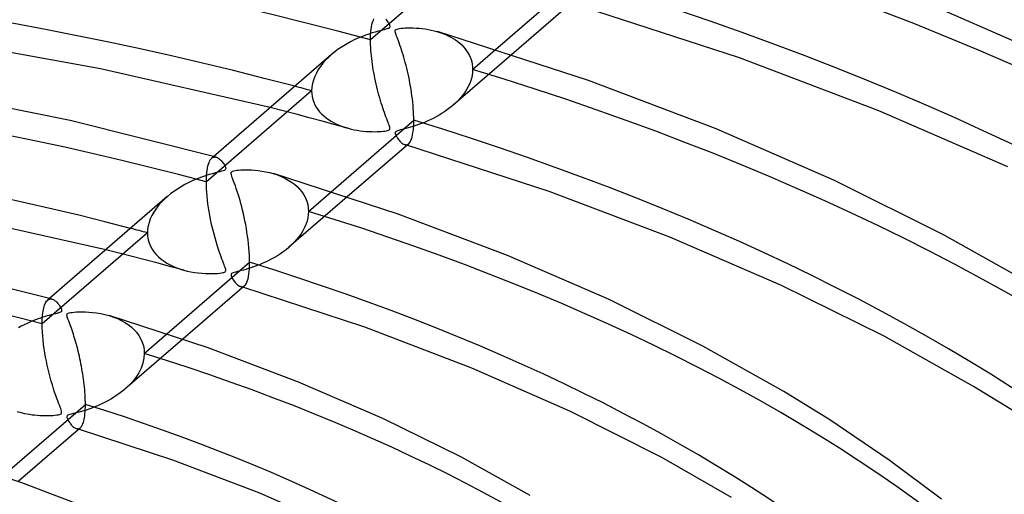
# Model space of a CAD drawing. Header units: millimetres. Extents: x -866 to 866, y -967 to 997.
# Tile 56 of 74: x 66 to 149, y 713 to 753. Entities that reach past the tile are written whole.
import ezdxf

# ---------------------------------------------------------------- set-up
doc = ezdxf.new("R2010")
doc.units = ezdxf.units.MM
doc.layers.add('HIDDEN', color=7, linetype='Continuous')
doc.layers.add('THICK', color=7, linetype='Continuous')

msp = doc.modelspace()

# ---------------------------------------------------------------- linework, layer by layer
at = {"layer": 'HIDDEN'}
for p, q in [((104.446, 759.253), (95.521, 751.523)), ((95.633, 752.791), (95.671, 752.947)), ((95.671, 752.947), (95.714, 753.087)), ((95.714, 753.087), (95.761, 753.209)), ((95.761, 753.209), (95.812, 753.315)), ((95.534, 752.005), (95.55, 752.224)), ((95.55, 752.224), (95.572, 752.429)), ((95.572, 752.429), (95.599, 752.618)), ((95.599, 752.618), (95.633, 752.791)), ((101.154, 752.235), (101.4, 752.158)), ((101.4, 752.158), (101.641, 752.072)), ((101.641, 752.072), (101.876, 751.977)), ((95.521, 751.523), (95.524, 751.771)), ((95.523, 751.311), (95.521, 751.523)), ((95.53, 751.093), (95.523, 751.311)), ((95.524, 751.771), (95.534, 752.005)), ((101.876, 751.977), (102.104, 751.873)), ((102.104, 751.873), (102.324, 751.761)), ((102.324, 751.761), (102.533, 751.641)), ((102.533, 751.641), (102.731, 751.514)), ((102.731, 751.514), (102.917, 751.379)), ((102.917, 751.379), (103.091, 751.238)), ((103.091, 751.238), (103.254, 751.09)), ((95.541, 750.869), (95.53, 751.093)), ((95.555, 750.64), (95.541, 750.869)), ((95.574, 750.406), (95.555, 750.64)), ((95.597, 750.171), (95.574, 750.406)), ((103.254, 751.09), (103.405, 750.936)), ((103.405, 750.936), (103.544, 750.776)), ((103.544, 750.776), (103.67, 750.608)), ((103.67, 750.608), (103.785, 750.432)), ((103.785, 750.432), (103.887, 750.249)), ((104.181, 749.023), (106.119, 750.701)), ((91.716, 749.797), (91.491, 749.541)), ((91.958, 750.041), (91.716, 749.797)), ((92.214, 750.274), (91.958, 750.041)), ((95.623, 749.934), (95.597, 750.171)), ((95.653, 749.697), (95.623, 749.934)), ((95.686, 749.459), (95.653, 749.697)), ((107.478, 750.264), (102.526, 745.975)), ((103.887, 750.249), (103.974, 750.059)), ((103.974, 750.059), (104.048, 749.861)), ((104.048, 749.861), (104.106, 749.659)), ((104.106, 749.659), (104.148, 749.451)), ((90.93, 748.71), (90.79, 748.416)), ((91.095, 748.997), (90.93, 748.71)), ((91.283, 749.275), (91.095, 748.997)), ((91.491, 749.541), (91.283, 749.275)), ((95.721, 749.222), (95.686, 749.459)), ((95.76, 748.983), (95.721, 749.222)), ((95.802, 748.744), (95.76, 748.983)), ((95.847, 748.503), (95.802, 748.744)), ((104.17, 748.769), (104.135, 748.513)), ((104.148, 749.451), (104.173, 749.239)), ((104.181, 749.023), (104.17, 748.769)), ((104.173, 749.239), (104.181, 749.023)), ((90.679, 748.117), (90.597, 747.812)), ((90.79, 748.416), (90.679, 748.117)), ((95.895, 748.262), (95.847, 748.503)), ((95.945, 748.021), (95.895, 748.262)), ((95.999, 747.779), (95.945, 748.021)), ((104, 748.005), (103.9, 747.753)), ((104.078, 748.259), (104, 748.005)), ((104.135, 748.513), (104.078, 748.259)), ((90.529, 747.201), (81.604, 739.471)), ((90.546, 747.506), (90.529, 747.201)), ((90.529, 747.201), (90.541, 746.954)), ((90.597, 747.812), (90.546, 747.506)), ((96.055, 747.538), (95.999, 747.779)), ((96.114, 747.298), (96.055, 747.538)), ((96.174, 747.061), (96.114, 747.298)), ((96.236, 746.829), (96.174, 747.061)), ((103.643, 747.263), (103.488, 747.027)), ((103.781, 747.505), (103.643, 747.263)), ((103.9, 747.753), (103.781, 747.505)), ((90.541, 746.954), (90.575, 746.712)), ((90.575, 746.712), (90.631, 746.476)), ((90.631, 746.476), (90.709, 746.246)), ((90.709, 746.246), (90.807, 746.024)), ((96.3, 746.601), (96.236, 746.829)), ((96.364, 746.379), (96.3, 746.601)), ((96.43, 746.163), (96.364, 746.379)), ((102.936, 746.362), (102.726, 746.156)), ((103.134, 746.576), (102.936, 746.362)), ((103.318, 746.798), (103.134, 746.576)), ((103.488, 747.027), (103.318, 746.798)), ((88.131, 745.497), (87.025, 745.78)), ((89.233, 745.21), (88.131, 745.497)), ((90.807, 746.024), (90.924, 745.813)), ((90.924, 745.813), (91.06, 745.612)), ((91.06, 745.612), (91.211, 745.421)), ((91.211, 745.421), (91.378, 745.24)), ((96.496, 745.952), (96.43, 746.163)), ((96.562, 745.746), (96.496, 745.952)), ((96.629, 745.547), (96.562, 745.746)), ((96.697, 745.353), (96.629, 745.547)), ((101.82, 745.436), (101.578, 745.278)), ((102.056, 745.602), (101.82, 745.436)), ((102.285, 745.776), (102.056, 745.602)), ((102.506, 745.958), (102.285, 745.776)), ((102.726, 746.156), (102.506, 745.958)), ((90.331, 744.92), (89.233, 745.21)), ((91.426, 744.626), (90.331, 744.92)), ((91.378, 745.24), (91.559, 745.07)), ((92.516, 744.328), (91.426, 744.626)), ((91.559, 745.07), (91.753, 744.911)), ((91.753, 744.911), (91.958, 744.763)), ((91.958, 744.763), (92.173, 744.626)), ((92.173, 744.626), (92.398, 744.5)), ((96.764, 745.166), (96.697, 745.353)), ((96.831, 744.985), (96.764, 745.166)), ((96.896, 744.813), (96.831, 744.985)), ((96.956, 744.656), (96.896, 744.813)), ((97.011, 744.516), (96.956, 744.656)), ((100.333, 744.62), (100.086, 744.516)), ((100.582, 744.734), (100.333, 744.62)), ((100.832, 744.856), (100.582, 744.734)), ((101.082, 744.987), (100.832, 744.856)), ((101.332, 745.128), (101.082, 744.987)), ((101.578, 745.278), (101.332, 745.128)), ((92.398, 744.5), (92.63, 744.383)), ((93.602, 744.027), (92.516, 744.328)), ((92.63, 744.383), (92.871, 744.278)), ((92.871, 744.278), (93.118, 744.182)), ((93.118, 744.182), (93.372, 744.096)), ((93.372, 744.096), (93.631, 744.019)), ((93.631, 744.019), (93.877, 743.956)), ((93.877, 743.956), (94.127, 743.902)), ((94.127, 743.902), (94.38, 743.855)), ((94.38, 743.855), (94.635, 743.815)), ((94.635, 743.815), (94.894, 743.784)), ((94.894, 743.784), (95.154, 743.76)), ((95.154, 743.76), (95.408, 743.744)), ((95.408, 743.744), (95.65, 743.735)), ((95.65, 743.735), (95.875, 743.733)), ((95.875, 743.733), (96.081, 743.736)), ((96.081, 743.736), (96.267, 743.743)), ((96.267, 743.743), (96.433, 743.754)), ((96.433, 743.754), (96.588, 743.767)), ((96.588, 743.767), (96.735, 743.785)), ((96.735, 743.785), (96.867, 743.807)), ((96.867, 743.807), (96.973, 743.831)), ((96.973, 743.831), (97.052, 743.859)), ((97.058, 744.391), (97.011, 744.516)), ((97.052, 743.859), (97.107, 743.891)), ((97.098, 744.283), (97.058, 744.391)), ((97.129, 744.191), (97.098, 744.283)), ((97.107, 743.891), (97.142, 743.93)), ((97.151, 744.112), (97.129, 744.191)), ((97.142, 743.93), (97.16, 743.98)), ((97.162, 744.041), (97.151, 744.112)), ((97.16, 743.98), (97.162, 744.041)), ((97.652, 743.731), (97.627, 743.698)), ((97.691, 743.761), (97.652, 743.731)), ((97.746, 743.789), (97.691, 743.761)), ((97.818, 743.817), (97.746, 743.789)), ((97.911, 743.846), (97.818, 743.817)), ((98.026, 743.877), (97.911, 743.846)), ((98.164, 743.912), (98.026, 743.877)), ((98.323, 743.952), (98.164, 743.912)), ((98.502, 743.997), (98.323, 743.952)), ((98.701, 744.05), (98.502, 743.997)), ((98.914, 744.11), (98.701, 744.05)), ((99.137, 744.176), (98.914, 744.11)), ((99.366, 744.25), (99.137, 744.176)), ((99.602, 744.331), (99.366, 744.25)), ((99.842, 744.419), (99.602, 744.331)), ((100.086, 744.516), (99.842, 744.419)), ((97.614, 743.661), (97.611, 743.617)), ((97.611, 743.617), (97.619, 743.566)), ((97.627, 743.698), (97.614, 743.661)), ((97.619, 743.566), (97.637, 743.507)), ((97.637, 743.507), (97.664, 743.441)), ((97.664, 743.441), (97.702, 743.366)), ((97.702, 743.366), (97.749, 743.283)), ((97.749, 743.283), (97.804, 743.195)), ((97.804, 743.195), (97.867, 743.104)), ((97.867, 743.104), (97.937, 743.013)), ((97.937, 743.013), (98.012, 742.926)), ((98.012, 742.926), (98.091, 742.844)), ((98.091, 742.844), (98.174, 742.772)), ((98.174, 742.772), (98.255, 742.713)), ((98.255, 742.713), (98.333, 742.669)), ((98.333, 742.669), (98.41, 742.639)), ((98.41, 742.639), (98.473, 742.625)), ((98.444, 742.629), (98.412, 742.639)), ((98.476, 742.619), (98.444, 742.629)), ((98.473, 742.625), (98.535, 742.621)), ((98.509, 742.61), (98.476, 742.619)), ((98.541, 742.6), (98.509, 742.61)), ((98.535, 742.621), (98.594, 742.628)), ((98.574, 742.59), (98.541, 742.6)), ((98.606, 742.581), (98.574, 742.59)), ((98.594, 742.628), (98.651, 742.646)), ((98.651, 742.646), (98.706, 742.674)), ((98.706, 742.674), (98.758, 742.713)), ((81.83, 741.122), (81.884, 741.241)), ((81.884, 741.241), (81.942, 741.341)), ((81.942, 741.341), (82.004, 741.424)), ((82.004, 741.424), (82.07, 741.489)), ((82.231, 741.629), (82.064, 741.484)), ((82.07, 741.489), (82.13, 741.532)), ((82.13, 741.532), (82.192, 741.562)), ((82.192, 741.562), (82.255, 741.58)), ((82.255, 741.58), (82.321, 741.587)), ((82.321, 741.587), (82.387, 741.582)), ((82.387, 741.582), (82.453, 741.567)), ((81.638, 740.229), (81.664, 740.447)), ((81.664, 740.447), (81.697, 740.646)), ((81.697, 740.646), (81.735, 740.824)), ((81.735, 740.824), (81.78, 740.983)), ((81.78, 740.983), (81.83, 741.122)), ((81.604, 739.471), (81.607, 739.741)), ((81.607, 739.741), (81.619, 739.994)), ((81.619, 739.994), (81.638, 740.229)), ((87.282, 740.173), (87.627, 740.059)), ((87.627, 740.059), (87.954, 739.93)), ((87.954, 739.93), (88.263, 739.786)), ((88.263, 739.786), (88.553, 739.628)), ((88.553, 739.628), (88.824, 739.456)), ((81.608, 739.179), (81.604, 739.471)), ((81.62, 738.877), (81.608, 739.179)), ((81.64, 738.566), (81.62, 738.877)), ((88.824, 739.456), (89.074, 739.271)), ((89.074, 739.271), (89.304, 739.071)), ((89.304, 739.071), (89.513, 738.857)), ((89.513, 738.857), (89.701, 738.627)), ((78.022, 737.97), (77.767, 737.709)), ((78.301, 738.225), (78.022, 737.97)), ((81.667, 738.246), (81.64, 738.566)), ((81.702, 737.922), (81.667, 738.246)), ((81.743, 737.596), (81.702, 737.922)), ((93.546, 738.199), (88.611, 733.925)), ((89.701, 738.627), (89.866, 738.381)), ((89.866, 738.381), (90.006, 738.121)), ((90.006, 738.121), (90.117, 737.848)), ((90.264, 736.971), (92.192, 738.641)), ((77.327, 737.168), (77.144, 736.891)), ((77.534, 737.441), (77.327, 737.168)), ((77.767, 737.709), (77.534, 737.441)), ((81.789, 737.27), (81.743, 737.596)), ((81.841, 736.945), (81.789, 737.27)), ((90.117, 737.848), (90.198, 737.565)), ((90.198, 737.565), (90.247, 737.272)), ((90.247, 737.272), (90.264, 736.971)), ((76.855, 736.323), (76.751, 736.032)), ((76.987, 736.609), (76.855, 736.323)), ((77.144, 736.891), (76.987, 736.609)), ((81.898, 736.623), (81.841, 736.945)), ((81.96, 736.302), (81.898, 736.623)), ((82.027, 735.982), (81.96, 736.302)), ((90.209, 736.413), (90.142, 736.136)), ((90.25, 736.692), (90.209, 736.413)), ((90.264, 736.971), (90.25, 736.692)), ((76.627, 735.441), (76.611, 735.147)), ((76.674, 735.738), (76.627, 735.441)), ((76.751, 736.032), (76.674, 735.738)), ((82.098, 735.663), (82.027, 735.982)), ((82.174, 735.345), (82.098, 735.663)), ((89.932, 735.588), (89.792, 735.323)), ((90.049, 735.86), (89.932, 735.588)), ((90.142, 736.136), (90.049, 735.86)), ((76.611, 735.147), (67.684, 727.416)), ((76.611, 735.147), (76.628, 734.852)), ((76.628, 734.852), (76.676, 734.565)), ((76.676, 734.565), (76.756, 734.286)), ((82.255, 735.029), (82.174, 735.345)), ((82.339, 734.716), (82.255, 735.029)), ((82.427, 734.406), (82.339, 734.716)), ((89.26, 734.574), (89.05, 734.342)), ((89.455, 734.815), (89.26, 734.574)), ((89.633, 735.065), (89.455, 734.815)), ((89.792, 735.323), (89.633, 735.065)), ((74.201, 733.433), (73.089, 733.711)), ((76.756, 734.286), (76.866, 734.019)), ((76.866, 734.019), (77.003, 733.767)), ((77.003, 733.767), (77.165, 733.529)), ((82.517, 734.107), (82.427, 734.406)), ((82.606, 733.828), (82.517, 734.107)), ((82.692, 733.569), (82.606, 733.828)), ((88.361, 733.718), (88.123, 733.538)), ((88.59, 733.907), (88.361, 733.718)), ((88.826, 734.12), (88.59, 733.907)), ((89.05, 734.342), (88.826, 734.12)), ((75.308, 733.15), (74.201, 733.433)), ((76.411, 732.863), (75.308, 733.15)), ((77.509, 732.571), (76.411, 732.863)), ((77.165, 733.529), (77.349, 733.306)), ((77.349, 733.306), (77.554, 733.098)), ((77.554, 733.098), (77.777, 732.906)), ((77.777, 732.906), (78.016, 732.729)), ((82.774, 733.331), (82.692, 733.569)), ((82.852, 733.113), (82.774, 733.331)), ((82.925, 732.915), (82.852, 733.113)), ((82.993, 732.738), (82.925, 732.915)), ((87.114, 732.908), (86.857, 732.775)), ((87.372, 733.051), (87.114, 732.908)), ((87.627, 733.204), (87.372, 733.051)), ((87.878, 733.366), (87.627, 733.204)), ((88.123, 733.538), (87.878, 733.366)), ((78.602, 732.276), (77.509, 732.571)), ((78.016, 732.729), (78.269, 732.568)), ((78.269, 732.568), (78.534, 732.421)), ((78.534, 732.421), (78.81, 732.289)), ((79.691, 731.976), (78.602, 732.276)), ((78.81, 732.289), (79.096, 732.171)), ((79.096, 732.171), (79.391, 732.067)), ((79.391, 732.067), (79.693, 731.976)), ((83.053, 732.581), (82.993, 732.738)), ((83.106, 732.445), (83.053, 732.581)), ((83.152, 732.325), (83.106, 732.445)), ((83.191, 732.218), (83.152, 732.325)), ((83.222, 732.123), (83.191, 732.218)), ((83.243, 732.042), (83.222, 732.123)), ((83.251, 731.976), (83.243, 732.042)), ((84.944, 732.045), (84.741, 731.988)), ((85.16, 732.108), (84.944, 732.045)), ((85.384, 732.178), (85.16, 732.108)), ((85.616, 732.256), (85.384, 732.178)), ((85.855, 732.342), (85.616, 732.256)), ((86.1, 732.437), (85.855, 732.342)), ((86.349, 732.54), (86.1, 732.437)), ((86.602, 732.653), (86.349, 732.54)), ((86.857, 732.775), (86.602, 732.653)), ((79.693, 731.976), (79.993, 731.899)), ((79.993, 731.899), (80.299, 731.835)), ((80.299, 731.835), (80.608, 731.782)), ((80.608, 731.782), (80.922, 731.741)), ((80.922, 731.741), (81.236, 731.711)), ((81.236, 731.711), (81.542, 731.693)), ((81.542, 731.693), (81.83, 731.685)), ((81.83, 731.685), (82.097, 731.686)), ((82.097, 731.686), (82.339, 731.694)), ((82.339, 731.694), (82.553, 731.707)), ((82.553, 731.707), (82.737, 731.725)), ((82.737, 731.725), (82.888, 731.746)), ((82.888, 731.746), (83.004, 731.768)), ((83.004, 731.768), (83.091, 731.791)), ((83.091, 731.791), (83.155, 731.818)), ((83.155, 731.818), (83.2, 731.848)), ((83.2, 731.848), (83.23, 731.882)), ((83.23, 731.882), (83.247, 731.924)), ((83.247, 731.924), (83.251, 731.976)), ((83.715, 731.651), (83.7, 731.607)), ((83.7, 731.607), (83.7, 731.554)), ((83.7, 731.554), (83.714, 731.491)), ((83.714, 731.491), (83.74, 731.418)), ((83.746, 731.689), (83.715, 731.651)), ((83.74, 731.418), (83.78, 731.334)), ((83.798, 731.724), (83.746, 731.689)), ((83.78, 731.334), (83.833, 731.24)), ((83.873, 731.757), (83.798, 731.724)), ((83.833, 731.24), (83.896, 731.138)), ((83.973, 731.79), (83.873, 731.757)), ((84.093, 731.823), (83.973, 731.79)), ((84.227, 731.857), (84.093, 731.823)), ((84.379, 731.895), (84.227, 731.857)), ((84.551, 731.939), (84.379, 731.895)), ((84.741, 731.988), (84.551, 731.939)), ((83.896, 731.138), (83.97, 731.034)), ((83.97, 731.034), (84.051, 730.931)), ((84.051, 730.931), (84.139, 730.834)), ((84.139, 730.834), (84.232, 730.746)), ((84.232, 730.746), (84.323, 730.676)), ((84.323, 730.676), (84.412, 730.623)), ((84.412, 730.623), (84.497, 730.589)), ((84.497, 730.589), (84.56, 730.574)), ((84.531, 730.579), (84.499, 730.588)), ((84.563, 730.569), (84.531, 730.579)), ((84.56, 730.574), (84.621, 730.571)), ((84.595, 730.559), (84.563, 730.569)), ((84.627, 730.55), (84.595, 730.559)), ((84.621, 730.571), (84.68, 730.578)), ((84.659, 730.54), (84.627, 730.55)), ((84.691, 730.53), (84.659, 730.54)), ((84.68, 730.578), (84.736, 730.595)), ((84.736, 730.595), (84.79, 730.623)), ((84.79, 730.623), (84.842, 730.661)), ((68.316, 729.578), (68.147, 729.431)), ((68.22, 729.484), (68.281, 729.512)), ((68.281, 729.512), (68.343, 729.53)), ((68.343, 729.53), (68.407, 729.536)), ((68.407, 729.536), (68.471, 729.531)), ((68.471, 729.531), (68.536, 729.517)), ((67.76, 728.494), (67.817, 728.772)), ((67.817, 728.772), (67.888, 729.005)), ((67.888, 729.005), (67.969, 729.194)), ((67.969, 729.194), (68.061, 729.339)), ((68.061, 729.339), (68.162, 729.443)), ((68.162, 729.443), (68.22, 729.484)), ((67.693, 727.813), (67.718, 728.173)), ((67.718, 728.173), (67.76, 728.494)), ((73.369, 728.121), (73.727, 728.003)), ((73.727, 728.003), (74.066, 727.867)), ((74.066, 727.867), (74.386, 727.715)), ((67.684, 727.416), (67.693, 727.813)), ((67.689, 727.087), (67.684, 727.416)), ((67.705, 726.745), (67.689, 727.087)), ((74.386, 727.715), (74.687, 727.546)), ((74.687, 727.546), (74.966, 727.362)), ((74.966, 727.362), (75.226, 727.161)), ((75.226, 727.161), (75.464, 726.942)), ((67.73, 726.391), (67.705, 726.745)), ((67.764, 726.033), (67.73, 726.391)), ((75.464, 726.942), (75.68, 726.705)), ((75.68, 726.705), (75.872, 726.448)), ((75.872, 726.448), (76.035, 726.172)), ((76.344, 724.916), (78.26, 726.575)), ((67.807, 725.673), (67.764, 726.033)), ((67.857, 725.312), (67.807, 725.673)), ((79.605, 726.126), (74.694, 721.872)), ((76.035, 726.172), (76.167, 725.879)), ((76.167, 725.879), (76.264, 725.569)), ((76.264, 725.569), (76.324, 725.247)), ((67.913, 724.955), (67.857, 725.312)), ((67.975, 724.602), (67.913, 724.955)), ((68.042, 724.254), (67.975, 724.602)), ((76.344, 724.916), (76.314, 724.5)), ((76.324, 725.247), (76.344, 724.916)), ((68.115, 723.909), (68.042, 724.254)), ((68.192, 723.567), (68.115, 723.909)), ((76.074, 723.67), (75.872, 723.266)), ((76.223, 724.083), (76.074, 723.67)), ((76.314, 724.5), (76.223, 724.083)), ((68.275, 723.228), (68.192, 723.567)), ((68.362, 722.892), (68.275, 723.228)), ((68.453, 722.561), (68.362, 722.892)), ((75.622, 722.878), (75.331, 722.508)), ((75.872, 723.266), (75.622, 722.878)), ((68.549, 722.235), (68.453, 722.561)), ((68.647, 721.916), (68.549, 722.235)), ((75.003, 722.158), (74.643, 721.829)), ((75.331, 722.508), (75.003, 722.158)), ((68.744, 721.618), (68.647, 721.916)), ((68.838, 721.346), (68.744, 721.618)), ((68.926, 721.099), (68.838, 721.346)), ((73.943, 721.302), (73.569, 721.066)), ((74.302, 721.556), (73.943, 721.302)), ((74.643, 721.829), (74.302, 721.556)), ((69.008, 720.877), (68.926, 721.099)), ((69.083, 720.68), (69.008, 720.877)), ((69.15, 720.508), (69.083, 720.68)), ((69.208, 720.359), (69.15, 720.508)), ((69.258, 720.228), (69.208, 720.359)), ((72.082, 720.347), (71.736, 720.219)), ((72.443, 720.494), (72.082, 720.347)), ((72.813, 720.662), (72.443, 720.494)), ((73.19, 720.853), (72.813, 720.662)), ((73.569, 721.066), (73.19, 720.853)), ((65.576, 719.984), (65.782, 719.924)), ((65.782, 719.924), (65.987, 719.871)), ((65.987, 719.871), (66.196, 719.823)), ((66.196, 719.823), (66.406, 719.781)), ((66.406, 719.781), (66.619, 719.744)), ((66.619, 719.744), (66.834, 719.713)), ((66.834, 719.713), (67.051, 719.687)), ((67.051, 719.687), (67.27, 719.666)), ((67.27, 719.666), (67.49, 719.651)), ((67.49, 719.651), (67.71, 719.641)), ((67.71, 719.641), (67.93, 719.636)), ((67.93, 719.636), (68.15, 719.636)), ((68.15, 719.636), (68.369, 719.643)), ((68.369, 719.643), (68.579, 719.654)), ((68.579, 719.654), (68.768, 719.67)), ((68.768, 719.67), (68.931, 719.69)), ((68.931, 719.69), (69.063, 719.713)), ((69.063, 719.713), (69.162, 719.738)), ((69.162, 719.738), (69.235, 719.766)), ((69.235, 719.766), (69.285, 719.797)), ((69.297, 720.113), (69.258, 720.228)), ((69.285, 719.797), (69.318, 719.835)), ((69.325, 720.017), (69.297, 720.113)), ((69.318, 719.835), (69.336, 719.881)), ((69.338, 719.94), (69.325, 720.017)), ((69.336, 719.881), (69.338, 719.94)), ((69.794, 719.585), (69.786, 719.537)), ((69.786, 719.537), (69.792, 719.48)), ((69.818, 719.625), (69.794, 719.585)), ((69.862, 719.661), (69.818, 719.625)), ((69.927, 719.695), (69.862, 719.661)), ((70.022, 719.729), (69.927, 719.695)), ((70.157, 719.768), (70.022, 719.729)), ((70.339, 719.815), (70.157, 719.768)), ((70.561, 719.87), (70.339, 719.815)), ((70.817, 719.937), (70.561, 719.87)), ((71.099, 720.015), (70.817, 719.937)), ((71.407, 720.109), (71.099, 720.015)), ((71.736, 720.219), (71.407, 720.109)), ((69.792, 719.48), (69.809, 719.418)), ((69.809, 719.418), (69.833, 719.357)), ((69.833, 719.357), (69.859, 719.302)), ((69.859, 719.302), (69.887, 719.248)), ((69.887, 719.248), (69.921, 719.189)), ((69.921, 719.189), (69.959, 719.127)), ((69.959, 719.127), (70.001, 719.063)), ((70.001, 719.063), (70.048, 718.997)), ((70.048, 718.997), (70.098, 718.931)), ((70.098, 718.931), (70.152, 718.866)), ((70.152, 718.866), (70.208, 718.803)), ((70.208, 718.803), (70.267, 718.744)), ((70.267, 718.744), (70.327, 718.689)), ((70.327, 718.689), (70.39, 718.639)), ((70.39, 718.639), (70.454, 718.597)), ((70.454, 718.597), (70.518, 718.563)), ((70.518, 718.563), (70.581, 718.538)), ((70.581, 718.538), (70.643, 718.524)), ((70.617, 718.527), (70.585, 718.537)), ((70.649, 718.518), (70.617, 718.527)), ((70.643, 718.524), (70.704, 718.519)), ((70.681, 718.508), (70.649, 718.518)), ((70.713, 718.498), (70.681, 718.508)), ((70.704, 718.519), (70.762, 718.526)), ((70.744, 718.489), (70.713, 718.498)), ((70.776, 718.479), (70.744, 718.489)), ((70.762, 718.526), (70.818, 718.542)), ((70.818, 718.542), (70.872, 718.569)), ((70.872, 718.569), (70.923, 718.607))]:
    msp.add_line(p, q, dxfattribs=at)
for centre, major_axis, start_param, end_param in [((0, 663.808), (-606.5, 0), -3.141592, -0.523599), ((0, 663.808), (-556.5, 0), -3.141592, -0.523599), ((0, 663.8), (283.24, 0), 0.028126, 1.029544), ((0, 663.8), (255.415, 0), 0.030049, 1.02762), ((0, 663.8), (199.765, 0), 1.07223, 2.058891), ((0, 663.8), (227.59, 0), 0.032443, 1.025226), ((0, 663.8), (171.94, 0), 1.076282, 2.054839), ((0, 663.8), (199.765, 0), 0.035504, 1.022166), ((0, 663.8), (-189.785, 0), -2.068046, -2.059536), ((0, 663.8), (144.115, 0), 1.081899, 2.049222), ((0, 663.8), (171.94, 0), 0.039556, 1.018114), ((0, 663.8), (-161.96, 0), -2.063518, -2.053544), ((0, 663.8), (144.115, 0), 0.045173, 1.012496)]:
    msp.add_ellipse(centre, major_axis=major_axis, ratio=0.5, start_param=start_param, end_param=end_param, dxfattribs=at)
at = {"layer": 'THICK'}
for p, q in [((106.119, 750.701), (113.106, 756.753)), ((112.674, 754.764), (107.478, 750.264)), ((126.793, 749.993), (112.52, 754.631)), ((153.972, 749.698), (142.474, 754.712)), ((96.827, 753.269), (96.887, 753.195)), ((96.887, 753.195), (96.944, 753.117)), ((96.944, 753.117), (96.997, 753.038)), ((96.997, 753.038), (97.046, 752.959)), ((97.046, 752.959), (97.087, 752.884)), ((97.087, 752.884), (97.121, 752.813)), ((95.668, 752.11), (95.389, 752.02)), ((95.926, 752.187), (95.668, 752.11)), ((96.159, 752.251), (95.926, 752.187)), ((96.366, 752.305), (96.159, 752.251)), ((96.543, 752.35), (96.366, 752.305)), ((96.691, 752.387), (96.543, 752.35)), ((96.815, 752.42), (96.691, 752.387)), ((96.917, 752.449), (96.815, 752.42)), ((96.997, 752.477), (96.917, 752.449)), ((97.058, 752.504), (96.997, 752.477)), ((97.104, 752.532), (97.058, 752.504)), ((97.136, 752.564), (97.104, 752.532)), ((97.121, 752.813), (97.145, 752.749)), ((97.156, 752.601), (97.136, 752.564)), ((97.145, 752.749), (97.16, 752.692)), ((97.164, 752.643), (97.156, 752.601)), ((97.16, 752.692), (97.164, 752.643)), ((97.611, 752.28), (97.623, 752.333)), ((97.615, 752.213), (97.611, 752.28)), ((97.632, 752.133), (97.615, 752.213)), ((97.623, 752.333), (97.652, 752.375)), ((97.659, 752.044), (97.632, 752.133)), ((97.652, 752.375), (97.701, 752.409)), ((97.701, 752.409), (97.775, 752.44)), ((97.775, 752.44), (97.874, 752.466)), ((97.874, 752.466), (97.993, 752.488)), ((97.993, 752.488), (98.128, 752.506)), ((98.128, 752.506), (98.284, 752.521)), ((98.284, 752.521), (98.466, 752.533)), ((98.466, 752.533), (98.67, 752.541)), ((98.67, 752.541), (98.894, 752.544)), ((98.894, 752.544), (99.135, 752.54)), ((99.135, 752.54), (99.39, 752.53)), ((99.39, 752.53), (99.648, 752.511)), ((99.648, 752.511), (99.905, 752.485)), ((99.905, 752.485), (100.16, 752.451)), ((100.16, 752.451), (100.413, 752.409)), ((100.413, 752.409), (100.663, 752.359)), ((100.663, 752.359), (100.911, 752.301)), ((100.911, 752.301), (101.154, 752.235)), ((113.988, 748.067), (101.196, 752.223)), ((72.622, 749.073), (57.556, 751.788)), ((93.834, 751.362), (93.537, 751.2)), ((94.14, 751.516), (93.834, 751.362)), ((94.456, 751.66), (94.14, 751.516)), ((94.778, 751.796), (94.456, 751.66)), ((95.091, 751.916), (94.778, 751.796)), ((95.389, 752.02), (95.091, 751.916)), ((97.692, 751.95), (97.659, 752.044)), ((97.73, 751.846), (97.692, 751.95)), ((97.775, 751.727), (97.73, 751.846)), ((97.827, 751.591), (97.775, 751.727)), ((97.884, 751.439), (97.827, 751.591)), ((97.946, 751.269), (97.884, 751.439)), ((98.012, 751.085), (97.946, 751.269)), ((92.455, 750.474), (92.214, 750.274)), ((92.709, 750.666), (92.455, 750.474)), ((92.974, 750.852), (92.709, 750.666)), ((93.25, 751.03), (92.974, 750.852)), ((93.537, 751.2), (93.25, 751.03)), ((98.08, 750.89), (98.012, 751.085)), ((98.147, 750.689), (98.08, 750.89)), ((98.213, 750.482), (98.147, 750.689)), ((98.279, 750.269), (98.213, 750.482)), ((92.212, 750.272), (82.231, 741.629)), ((98.344, 750.05), (98.279, 750.269)), ((98.408, 749.826), (98.344, 750.05)), ((98.47, 749.597), (98.408, 749.826)), ((98.532, 749.362), (98.47, 749.597)), ((138.609, 745.51), (126.793, 749.993)), ((87.025, 745.78), (72.622, 749.073)), ((98.591, 749.122), (98.532, 749.362)), ((98.65, 748.878), (98.591, 749.122)), ((98.706, 748.629), (98.65, 748.878)), ((98.76, 748.375), (98.706, 748.629)), ((98.813, 748.117), (98.76, 748.375)), ((98.863, 747.855), (98.813, 748.117)), ((124.812, 743.962), (113.988, 748.067)), ((70.058, 744.689), (57.102, 747.311)), ((98.91, 747.589), (98.863, 747.855)), ((98.955, 747.321), (98.91, 747.589)), ((98.997, 747.051), (98.955, 747.321)), ((99.035, 746.78), (98.997, 747.051)), ((99.07, 746.508), (99.035, 746.78)), ((99.1, 746.238), (99.07, 746.508)), ((99.127, 745.969), (99.1, 746.238)), ((99.149, 745.702), (99.127, 745.969)), ((99.167, 745.441), (99.149, 745.702)), ((99.179, 745.186), (99.167, 745.441)), ((149.546, 740.751), (138.609, 745.51)), ((82.442, 741.57), (70.058, 744.689)), ((92.192, 738.641), (99.19, 744.701)), ((99.187, 744.939), (99.179, 745.186)), ((99.185, 744.406), (99.19, 744.701)), ((99.19, 744.701), (99.187, 744.939)), ((99.123, 743.653), (99.152, 743.881)), ((99.152, 743.881), (99.173, 744.132)), ((99.173, 744.132), (99.185, 744.406)), ((134.868, 739.583), (124.812, 743.962)), ((98.824, 742.781), (98.886, 742.87)), ((98.886, 742.87), (98.944, 742.98)), ((98.944, 742.98), (98.997, 743.113)), ((98.997, 743.113), (99.045, 743.269)), ((99.045, 743.269), (99.088, 743.449)), ((99.088, 743.449), (99.123, 743.653)), ((98.759, 742.713), (93.546, 738.199)), ((110.664, 738.656), (98.606, 742.581)), ((98.758, 742.713), (98.824, 742.781)), ((82.453, 741.567), (82.523, 741.54)), ((82.523, 741.54), (82.592, 741.505)), ((82.592, 741.505), (82.66, 741.46)), ((82.66, 741.46), (82.727, 741.408)), ((82.727, 741.408), (82.793, 741.349)), ((82.793, 741.349), (82.856, 741.285)), ((82.856, 741.285), (82.917, 741.216)), ((82.917, 741.216), (82.976, 741.143)), ((82.903, 740.371), (82.758, 740.334)), ((83.018, 740.405), (82.903, 740.371)), ((82.976, 741.143), (83.031, 741.068)), ((83.106, 740.437), (83.018, 740.405)), ((83.031, 741.068), (83.083, 740.991)), ((83.083, 740.991), (83.13, 740.916)), ((83.17, 740.469), (83.106, 740.437)), ((83.13, 740.916), (83.171, 740.843)), ((83.214, 740.504), (83.17, 740.469)), ((83.171, 740.843), (83.204, 740.774)), ((83.204, 740.774), (83.23, 740.71)), ((83.241, 740.544), (83.214, 740.504)), ((83.23, 740.71), (83.246, 740.65)), ((83.251, 740.594), (83.241, 740.544)), ((83.246, 740.65), (83.251, 740.594)), ((83.754, 740.338), (83.799, 740.367)), ((83.799, 740.367), (83.863, 740.392)), ((83.863, 740.392), (83.949, 740.415)), ((83.949, 740.415), (84.061, 740.436)), ((84.061, 740.436), (84.199, 740.455)), ((84.199, 740.455), (84.359, 740.471)), ((84.359, 740.471), (84.537, 740.483)), ((84.537, 740.483), (84.73, 740.492)), ((84.73, 740.492), (84.945, 740.495)), ((84.945, 740.495), (85.183, 740.493)), ((85.183, 740.493), (85.442, 740.483)), ((85.442, 740.483), (85.719, 740.463)), ((85.719, 740.463), (86.011, 740.433)), ((86.011, 740.433), (86.316, 740.391)), ((86.316, 740.391), (86.632, 740.334)), ((80.471, 739.579), (80.123, 739.415)), ((80.83, 739.733), (80.471, 739.579)), ((81.185, 739.869), (80.83, 739.733)), ((81.52, 739.986), (81.185, 739.869)), ((81.831, 740.085), (81.52, 739.986)), ((82.115, 740.167), (81.831, 740.085)), ((82.366, 740.234), (82.115, 740.167)), ((82.581, 740.289), (82.366, 740.234)), ((82.758, 740.334), (82.581, 740.289)), ((83.698, 740.212), (83.703, 740.263)), ((83.705, 740.147), (83.698, 740.212)), ((83.703, 740.263), (83.722, 740.304)), ((83.726, 740.063), (83.705, 740.147)), ((83.722, 740.304), (83.754, 740.338)), ((83.759, 739.959), (83.726, 740.063)), ((83.804, 739.834), (83.759, 739.959)), ((83.858, 739.689), (83.804, 739.834)), ((83.921, 739.524), (83.858, 739.689)), ((86.632, 740.334), (86.955, 740.262)), ((86.955, 740.262), (87.282, 740.173)), ((97.876, 736.724), (87.285, 740.172)), ((144.155, 734.961), (134.868, 739.583)), ((79.15, 738.862), (78.852, 738.658)), ((79.461, 739.056), (79.15, 738.862)), ((79.786, 739.241), (79.461, 739.056)), ((80.123, 739.415), (79.786, 739.241)), ((83.991, 739.337), (83.921, 739.524)), ((84.066, 739.129), (83.991, 739.337)), ((84.145, 738.902), (84.066, 739.129)), ((84.225, 738.665), (84.145, 738.902)), ((78.297, 738.221), (68.316, 729.578)), ((78.569, 738.445), (78.301, 738.225)), ((78.852, 738.658), (78.569, 738.445)), ((84.304, 738.418), (84.225, 738.665)), ((84.382, 738.163), (84.304, 738.418)), ((84.459, 737.9), (84.382, 738.163)), ((84.534, 737.628), (84.459, 737.9)), ((120.895, 734.781), (110.664, 738.656)), ((84.608, 737.348), (84.534, 737.628)), ((84.679, 737.062), (84.608, 737.348)), ((84.748, 736.767), (84.679, 737.062)), ((73.089, 733.711), (60.993, 736.417)), ((84.815, 736.466), (84.748, 736.767)), ((84.878, 736.158), (84.815, 736.466)), ((107.132, 733.219), (97.876, 736.724)), ((84.939, 735.844), (84.878, 736.158)), ((84.996, 735.524), (84.939, 735.844)), ((85.049, 735.199), (84.996, 735.524)), ((85.098, 734.872), (85.049, 735.199)), ((85.142, 734.543), (85.098, 734.872)), ((85.18, 734.214), (85.142, 734.543)), ((130.368, 730.669), (120.895, 734.781)), ((152.04, 730.519), (144.155, 734.961)), ((85.212, 733.887), (85.18, 734.214)), ((85.238, 733.563), (85.212, 733.887)), ((85.256, 733.246), (85.238, 733.563)), ((85.268, 732.94), (85.256, 733.246)), ((85.272, 732.647), (85.268, 732.94)), ((115.739, 729.479), (107.132, 733.219)), ((68.528, 729.519), (58.249, 732.09)), ((78.26, 726.575), (85.272, 732.647)), ((85.236, 731.852), (85.256, 732.097)), ((85.256, 732.097), (85.268, 732.363)), ((85.268, 732.363), (85.272, 732.647)), ((85.09, 731.089), (85.137, 731.248)), ((85.137, 731.248), (85.177, 731.428)), ((85.177, 731.428), (85.21, 731.629)), ((85.21, 731.629), (85.236, 731.852)), ((84.843, 730.662), (79.605, 726.126)), ((95.036, 727.142), (84.691, 730.53)), ((84.842, 730.661), (84.913, 730.736)), ((84.913, 730.736), (84.978, 730.832)), ((84.978, 730.832), (85.037, 730.95)), ((85.037, 730.95), (85.09, 731.089)), ((139.061, 726.367), (130.368, 730.669)), ((68.536, 729.517), (68.638, 729.476)), ((68.638, 729.476), (68.738, 729.416)), ((68.738, 729.416), (68.834, 729.34)), ((68.834, 729.34), (68.927, 729.252)), ((68.927, 729.252), (69.013, 729.156)), ((69.013, 729.156), (69.094, 729.053)), ((69.094, 729.053), (69.166, 728.949)), ((69.166, 728.949), (69.229, 728.847)), ((69.229, 728.847), (69.28, 728.749)), ((69.28, 728.749), (69.317, 728.66)), ((123.685, 725.537), (115.739, 729.479)), ((67.342, 727.846), (67.121, 727.764)), ((67.554, 727.919), (67.342, 727.846)), ((67.756, 727.985), (67.554, 727.919)), ((67.946, 728.044), (67.756, 727.985)), ((68.124, 728.096), (67.946, 728.044)), ((68.288, 728.142), (68.124, 728.096)), ((68.438, 728.181), (68.288, 728.142)), ((68.571, 728.216), (68.438, 728.181)), ((68.694, 728.247), (68.571, 728.216)), ((68.824, 728.279), (68.694, 728.247)), ((68.954, 728.313), (68.824, 728.279)), ((69.072, 728.346), (68.954, 728.313)), ((69.168, 728.378), (69.072, 728.346)), ((69.238, 728.409), (69.168, 728.378)), ((69.288, 728.443), (69.238, 728.409)), ((69.321, 728.482), (69.288, 728.443)), ((69.317, 728.66), (69.336, 728.586)), ((69.337, 728.528), (69.321, 728.482)), ((69.336, 728.586), (69.337, 728.528)), ((69.786, 728.162), (69.792, 728.217)), ((69.794, 728.09), (69.786, 728.162)), ((69.792, 728.217), (69.813, 728.26)), ((69.817, 728.001), (69.794, 728.09)), ((69.813, 728.26), (69.85, 728.296)), ((69.852, 727.895), (69.817, 728.001)), ((69.85, 728.296), (69.905, 728.326)), ((69.896, 727.773), (69.852, 727.895)), ((69.905, 728.326), (69.983, 728.353)), ((69.983, 728.353), (70.091, 728.377)), ((70.091, 728.377), (70.233, 728.4)), ((70.233, 728.4), (70.407, 728.419)), ((70.407, 728.419), (70.607, 728.433)), ((70.607, 728.433), (70.829, 728.443)), ((70.829, 728.443), (71.076, 728.446)), ((71.076, 728.446), (71.349, 728.441)), ((71.349, 728.441), (71.647, 728.426)), ((71.647, 728.426), (71.966, 728.399)), ((71.966, 728.399), (72.302, 728.356)), ((72.302, 728.356), (72.652, 728.297)), ((72.652, 728.297), (73.013, 728.218)), ((73.013, 728.218), (73.369, 728.121)), ((81.752, 725.385), (73.376, 728.12)), ((65.917, 727.215), (65.677, 727.082)), ((66.164, 727.343), (65.917, 727.215)), ((66.412, 727.463), (66.164, 727.343)), ((66.655, 727.573), (66.412, 727.463)), ((66.891, 727.673), (66.655, 727.573)), ((67.121, 727.764), (66.891, 727.673)), ((69.946, 727.639), (69.896, 727.773)), ((70, 727.498), (69.946, 727.639)), ((70.054, 727.352), (70, 727.498)), ((70.109, 727.202), (70.054, 727.352)), ((70.164, 727.047), (70.109, 727.202)), ((70.22, 726.888), (70.164, 727.047)), ((104.11, 723.673), (95.036, 727.142)), ((70.275, 726.724), (70.22, 726.888)), ((70.33, 726.556), (70.275, 726.724)), ((70.385, 726.384), (70.33, 726.556)), ((70.439, 726.209), (70.385, 726.384)), ((70.492, 726.029), (70.439, 726.209)), ((146.647, 722.116), (139.061, 726.367)), ((70.545, 725.846), (70.492, 726.029)), ((70.597, 725.659), (70.545, 725.846)), ((70.648, 725.469), (70.597, 725.659)), ((70.698, 725.275), (70.648, 725.469)), ((89.429, 722.484), (81.752, 725.385)), ((130.561, 721.674), (123.685, 725.537)), ((70.747, 725.077), (70.698, 725.275)), ((70.795, 724.876), (70.747, 725.077)), ((70.841, 724.672), (70.795, 724.876)), ((70.887, 724.464), (70.841, 724.672)), ((70.931, 724.254), (70.887, 724.464)), ((70.974, 724.041), (70.931, 724.254)), ((71.015, 723.825), (70.974, 724.041)), ((71.054, 723.608), (71.015, 723.825)), ((112.473, 719.988), (104.11, 723.673)), ((71.092, 723.388), (71.054, 723.608)), ((71.127, 723.168), (71.092, 723.388)), ((71.161, 722.946), (71.127, 723.168)), ((71.192, 722.723), (71.161, 722.946)), ((71.221, 722.5), (71.192, 722.723)), ((71.247, 722.277), (71.221, 722.5)), ((71.271, 722.054), (71.247, 722.277)), ((71.292, 721.834), (71.271, 722.054)), ((96.579, 719.389), (89.429, 722.484)), ((150.836, 719.528), (146.647, 722.116)), ((71.31, 721.616), (71.292, 721.834)), ((71.324, 721.401), (71.31, 721.616)), ((71.336, 721.191), (71.324, 721.401)), ((71.344, 720.986), (71.336, 721.191)), ((134.447, 719.267), (130.561, 721.674)), ((64.317, 714.5), (71.351, 720.592)), ((71.342, 720.163), (71.349, 720.371)), ((71.349, 720.786), (71.344, 720.986)), ((71.351, 720.592), (71.349, 720.786)), ((71.349, 720.371), (71.351, 720.592)), ((71.271, 719.455), (71.295, 719.613)), ((71.295, 719.613), (71.315, 719.784)), ((71.315, 719.784), (71.33, 719.967)), ((71.33, 719.967), (71.342, 720.163)), ((120.212, 716.071), (112.473, 719.988)), ((70.972, 718.655), (71.018, 718.713)), ((71.018, 718.713), (71.062, 718.782)), ((71.062, 718.782), (71.104, 718.863)), ((71.104, 718.863), (71.143, 718.955)), ((71.143, 718.955), (71.18, 719.061)), ((71.18, 719.061), (71.214, 719.179)), ((71.214, 719.179), (71.244, 719.311)), ((71.244, 719.311), (71.271, 719.455)), ((103.178, 716.133), (96.579, 719.389)), ((139.48, 715.866), (134.447, 719.267)), ((70.926, 718.609), (65.649, 714.039)), ((78.77, 715.854), (70.776, 718.479)), ((70.923, 718.607), (70.972, 718.655)), ((65.95, 713.933), (59.468, 716.066)), ((86.136, 713.05), (78.77, 715.854)), ((109.056, 712.844), (103.178, 716.133)), ((126.133, 712.692), (120.212, 716.071)), ((143.932, 712.54), (139.48, 715.866)), ((72.344, 711.499), (65.95, 713.933)), ((92.937, 710.076), (86.136, 713.05))]:
    msp.add_line(p, q, dxfattribs=at)
for centre, major_axis, start_param, end_param in [((0, 668.139), (606.5, 0), 0, 2.617994), ((0, 668.139), (-551.5, 0), -3.141592, -0.523599), ((0, 663.8), (-273.26, 0), -3.094519, -2.112694), ((0, 663.8), (-245.435, 0), -3.090367, -2.114769), ((0, 663.8), (-189.785, 0), -2.059536, -1.092258), ((0, 663.8), (-217.61, 0), -3.085153, -2.117374), ((0, 663.8), (-161.96, 0), -2.053544, -1.098203), ((0, 663.8), (-189.785, 0), -3.078407, -2.120744), ((0, 663.8), (-161.96, 0), -3.06934, -2.125272), ((0, 663.8), (-134.135, 0), -3.056503, -2.13168)]:
    msp.add_ellipse(centre, major_axis=major_axis, ratio=0.5, start_param=start_param, end_param=end_param, dxfattribs=at)

doc.saveas('drawing.dxf')
